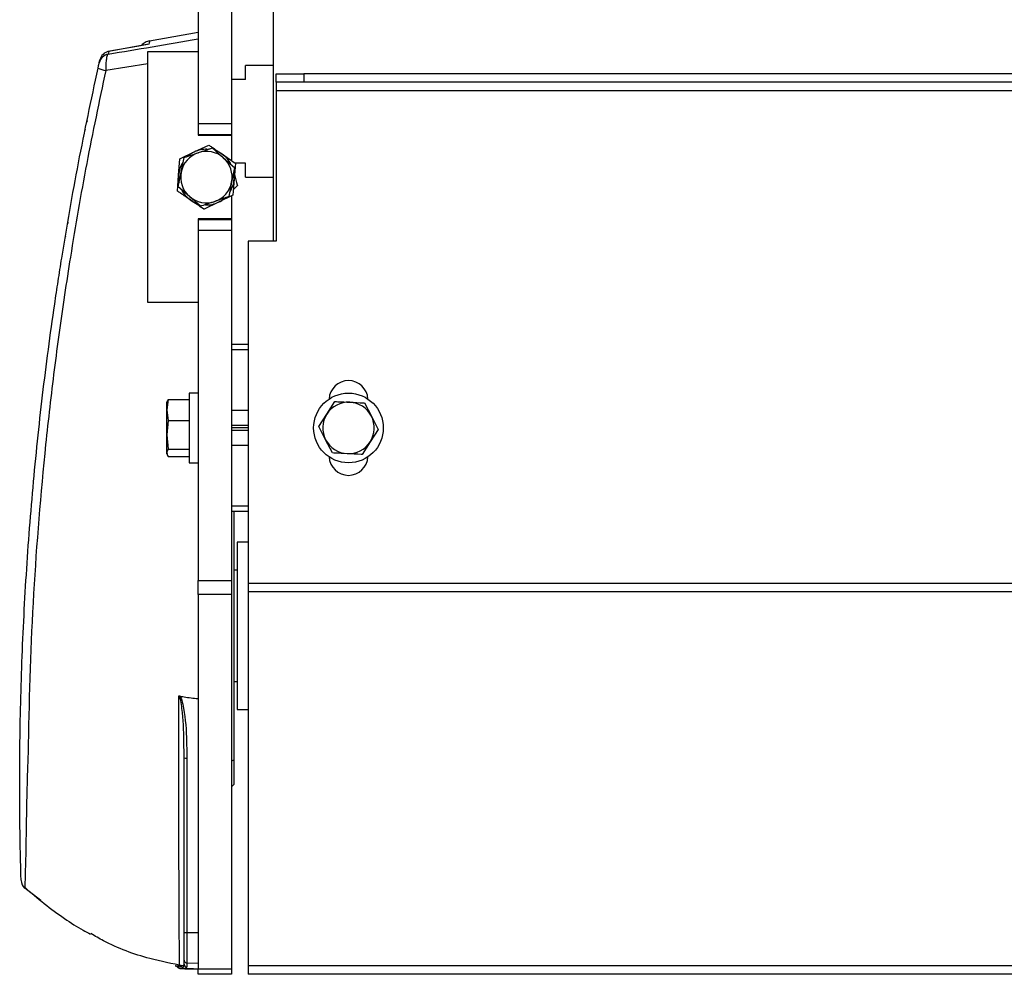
# Model space of a CAD drawing. Header units: millimetres. Extents: x 0 to 420, y 0 to 297.
# Tile 25 of 34: x 254 to 278, y 202 to 225. Entities that reach past the tile are written whole.
import ezdxf

# ---------------------------------------------------------------- set-up
doc = ezdxf.new("R2010")
doc.units = ezdxf.units.MM

msp = doc.modelspace()

# ---------------------------------------------------------------- linework, layer by layer
at = {"color": 7, "linetype": 'Continuous', "lineweight": 25}
for p, q in [((258.6022, 225.3925), (258.6022, 222.0661)), ((259.388, 225.3925), (259.388, 222.0661)), ((260.3702, 225.0651), (260.3702, 219.3028)), ((257.4637, 224.0089), (258.6022, 224.2097)), ((256.5053, 223.761), (256.491, 223.6971)), ((256.2809, 223.4964), (256.2952, 223.5604)), ((257.4236, 223.7555), (258.6022, 223.7555)), ((257.4236, 217.8622), (257.4236, 223.7555)), ((258.6022, 223.7555), (258.6022, 221.791)), ((257.4236, 223.4675), (256.4335, 223.3148)), ((260.3702, 223.428), (259.7154, 223.428)), ((259.7154, 223.1006), (259.7154, 223.428)), ((259.7154, 223.1006), (259.388, 223.1006)), ((260.4357, 223.0352), (260.4357, 223.2316)), ((260.4357, 223.2316), (261.0905, 223.2316)), ((261.0905, 223.2316), (261.0905, 223.0352)), ((340.846, 223.2316), (261.0905, 223.2316)), ((261.0905, 223.0352), (260.4357, 223.0352)), ((260.4357, 223.0352), (260.4357, 222.8387)), ((341.5008, 222.8387), (260.4357, 222.8387)), ((260.4357, 222.8387), (260.4357, 219.3028)), ((340.846, 223.0352), (261.0905, 223.0352)), ((258.6022, 222.0661), (259.388, 222.0661)), ((259.388, 222.0661), (259.388, 221.8041)), ((259.388, 221.8041), (258.6022, 221.8041)), ((258.6022, 221.791), (259.388, 221.791)), ((259.388, 221.791), (259.388, 221.1999)), ((258.5139, 221.3985), (258.8544, 221.5629)), ((258.9339, 221.4935), (259.1966, 221.2638)), ((258.1456, 220.8571), (258.1735, 221.2341)), ((258.1735, 221.2341), (258.5139, 221.3985)), ((258.2057, 220.9259), (258.2733, 221.2683)), ((259.1966, 221.2638), (259.4592, 221.0341)), ((259.4592, 221.0341), (259.3916, 220.6917)), ((259.4795, 221.1376), (259.4517, 220.7606)), ((259.7154, 221.1362), (259.4794, 221.1362)), ((259.7154, 220.8088), (259.7154, 221.1362)), ((258.1178, 220.48), (258.1456, 220.8571)), ((258.1381, 220.5835), (258.2057, 220.9259)), ((259.4517, 220.7606), (259.4238, 220.3836)), ((259.7154, 220.8088), (260.3702, 220.8088)), ((258.4008, 220.3538), (258.1381, 220.5835)), ((259.3916, 220.6917), (259.3241, 220.3494)), ((259.528, 220.6095), (259.4336, 220.516)), ((258.6635, 220.1241), (258.4008, 220.3538)), ((259.4238, 220.3836), (259.0834, 220.2192)), ((259.388, 220.3662), (259.388, 219.8266)), ((259.0834, 220.2192), (258.743, 220.0548)), ((259.388, 219.8266), (258.6022, 219.8266)), ((258.6022, 219.8266), (258.6022, 217.8622)), ((259.388, 219.8266), (259.388, 219.8135)), ((258.6022, 219.8135), (259.388, 219.8135)), ((259.388, 219.8135), (259.388, 219.5516)), ((259.388, 219.5516), (258.6022, 219.5516)), ((258.6022, 219.5516), (258.6022, 211.3301)), ((259.388, 219.5516), (259.388, 211.3301)), ((260.4357, 219.3028), (259.7809, 219.3028)), ((259.7809, 219.3028), (259.7809, 211.2599)), ((258.6022, 217.8622), (257.4236, 217.8622)), ((259.7809, 216.88), (259.388, 216.88)), ((259.7809, 216.749), (259.388, 216.749)), ((258.6022, 215.7341), (258.3927, 215.7341)), ((258.3927, 215.7341), (258.3927, 214.097)), ((257.9029, 215.588), (257.8688, 215.3391)), ((257.876, 215.5398), (257.8688, 215.52)), ((257.8688, 215.3391), (257.8688, 215.52)), ((257.9029, 215.588), (258.3927, 215.588)), ((261.6299, 215.2427), (261.8188, 215.5361)), ((262.5159, 215.5024), (262.6756, 215.1922)), ((257.8688, 215.3391), (257.9029, 215.0901)), ((257.8688, 214.7538), (257.8688, 215.3391)), ((259.7809, 215.3281), (259.388, 215.3281)), ((261.441, 214.9492), (261.6299, 215.2427)), ((257.9029, 215.0901), (257.8688, 214.7538)), ((257.9029, 215.0901), (258.3927, 215.0901)), ((259.7809, 214.9761), (259.388, 214.9761)), ((262.6756, 215.1922), (262.8353, 214.8819)), ((257.8688, 214.7538), (257.9029, 214.4176)), ((257.8688, 214.3303), (257.8688, 214.7538)), ((259.7809, 214.9156), (259.388, 214.9156)), ((259.7809, 214.8551), (259.388, 214.8551)), ((261.6007, 214.639), (261.441, 214.9492)), ((262.8353, 214.8819), (262.6464, 214.5884)), ((259.7809, 214.503), (259.388, 214.503)), ((261.7604, 214.3287), (261.6007, 214.639)), ((262.6464, 214.5884), (262.4576, 214.295)), ((257.8688, 214.3111), (257.8688, 214.3303)), ((257.8688, 214.3111), (257.876, 214.2913)), ((257.9029, 214.4176), (258.3927, 214.4176)), ((257.9029, 214.2431), (258.3927, 214.2431)), ((258.3927, 214.097), (258.6022, 214.097)), ((259.7809, 213.0821), (259.388, 213.0821)), ((259.7809, 212.9511), (259.388, 212.9511)), ((259.4535, 208.0401), (259.4535, 212.9511)), ((259.7809, 212.2308), (259.5189, 212.2308)), ((259.5189, 212.2308), (259.5189, 208.302)), ((259.5189, 211.576), (259.4535, 211.576)), ((258.6022, 211.0027), (258.6022, 211.3301)), ((258.6022, 211.3301), (259.388, 211.3301)), ((259.388, 211.3301), (259.388, 211.0027)), ((342.1556, 211.2599), (259.7809, 211.2599)), ((259.7809, 211.2599), (259.7809, 211.0634)), ((342.1556, 211.0634), (259.7809, 211.0634)), ((259.7809, 211.0634), (259.7809, 202.2778)), ((259.388, 211.0027), (258.6022, 211.0027)), ((258.6022, 211.0027), (258.6022, 202.2123)), ((259.388, 211.0027), (259.388, 202.2123)), ((259.4535, 208.9568), (259.5189, 208.9568)), ((259.5189, 208.302), (259.7809, 208.302)), ((259.4535, 207.1179), (259.4535, 208.0401)), ((258.2748, 203.0666), (258.2748, 207.1638)), ((258.3392, 207.158), (258.3392, 203.0609)), ((259.388, 207.0955), (259.4535, 207.1179)), ((259.4404, 207.1133), (259.4404, 206.5368)), ((259.388, 206.4844), (259.4404, 206.5368)), ((254.9063, 203.8115), (254.5298, 204.1052)), ((258.2748, 202.4133), (258.2748, 203.0666)), ((258.3392, 203.0609), (258.6022, 203.0605)), ((258.3392, 203.0609), (258.3392, 202.3478)), ((258.0628, 202.2811), (258.2325, 202.249)), ((258.0628, 202.2811), (258.149, 202.2811)), ((258.2748, 202.3193), (258.2748, 202.4133)), ((258.3392, 202.3478), (258.6022, 202.3433)), ((258.3392, 202.3478), (258.3392, 202.2539)), ((342.1556, 202.2778), (259.7809, 202.2778)), ((259.7809, 202.2778), (259.7809, 202.0813)), ((258.4955, 202.2068), (258.1872, 202.2124)), ((258.2939, 202.2124), (258.48, 202.209)), ((258.48, 202.209), (258.602, 202.2068)), ((258.48, 202.209), (258.4955, 202.2068)), ((258.4955, 202.2068), (258.5722, 202.2068)), ((258.6022, 202.2123), (259.388, 202.2123)), ((258.6022, 202.0813), (258.6022, 202.2123)), ((259.388, 202.0813), (258.6022, 202.0813)), ((259.388, 202.2123), (259.388, 202.0813)), ((342.1556, 202.0813), (259.7809, 202.0813))]:
    msp.add_line(p, q, dxfattribs=at)
at = {"color": 7, "linetype": 'Continuous', "lineweight": 25, "flags": 128}
for points in [[(257.4541, 223.9314), (257.2114, 223.8879), (256.4834, 223.7572)], [(257.4499, 223.9305), (257.224, 223.89), (256.5053, 223.761)], [(255.9485, 221.9323), (255.946, 221.9043), (255.9465, 221.8949)], [(255.9968, 222.1332), (255.9861, 222.1065), (255.9773, 222.0743)], [(255.5457, 219.7477), (255.5395, 219.733), (255.5339, 219.7117)], [(255.4849, 219.4229), (255.4831, 219.3988), (255.4832, 219.3944)]]:
    msp.add_lwpolyline(points, dxfattribs=at)
at = {"color": 7, "linetype": 'Continuous', "lineweight": 25}
msp.add_circle((262.1382, 214.9156), 0.8185, dxfattribs=at)
for centre, radius, start, end in [((256.5507, 223.5031), 0.2618, 99.98528, 167.36196), ((256.5364, 223.4393), 0.2618, 99.97395, 167.40694), ((256.5922, 224.2096), 0.9087, 248.01862, 259.94082), ((258.7987, 220.8088), 0.6548, 88.05447, 115.77549), ((258.7987, 220.8088), 0.6044, 108.83076, 168.83076), ((258.7987, 220.8088), 0.6548, 115.77549, 130.96834), ((258.7987, 220.8088), 0.6044, 48.83076, 108.83076), ((258.7987, 220.8088), 0.6548, 55.77549, 70.96834), ((258.7987, 220.8088), 0.6548, 28.05447, 55.77549), ((258.7987, 220.8088), 0.6044, 348.83076, 48.83076), ((258.7987, 220.8088), 0.6548, 148.05447, 175.77549), ((258.7987, 220.8088), 0.6548, 175.77549, 190.96834), ((258.7987, 220.8088), 0.6044, 168.83076, 228.83076), ((258.7987, 220.8088), 0.6548, 328.05447, 355.77549), ((258.7987, 220.8088), 0.6548, 355.77549, 10.96834), ((258.7987, 220.8088), 0.6044, 288.83076, 348.83076), ((258.7987, 220.8088), 0.6548, 208.05447, 235.77549), ((258.7987, 220.8088), 0.6044, 228.83076, 288.83076), ((258.7987, 220.8088), 0.6548, 295.77549, 310.96834), ((258.7987, 220.8088), 0.6548, 235.77549, 250.96834), ((258.7987, 220.8088), 0.6548, 268.05447, 295.77549), ((262.1382, 215.5704), 0.4584, 2.96843, 177.03157), ((262.1382, 214.9156), 0.6044, 87.23333, 147.23333), ((262.1382, 214.9156), 0.6044, 27.23333, 87.23333), ((262.1382, 214.9156), 0.6044, 147.23333, 207.23333), ((262.1382, 214.9156), 0.6044, 327.23333, 27.23333), ((262.1382, 214.9156), 0.6044, 207.23333, 267.23333), ((262.1382, 214.9156), 0.6044, 267.23333, 327.23333), ((262.1382, 214.2607), 0.4584, 182.96843, 357.03157), ((258.3234, 207.3458), 0.1884, 255.06165, 274.80171), ((254.706, 204.2932), 0.2619, 181.75327, 226.79673), ((258.3234, 203.2487), 0.1884, 255.06165, 274.80171), ((258.3403, 202.3194), 0.0654, 180.03218, 269.03367)]:
    msp.add_arc(centre, radius, start, end, dxfattribs=at)
for points, knots in [([(256.491, 223.6971), (256.8339, 223.7548), (257.529, 223.8717), (258.2412, 223.9942), (258.6022, 224.0563)], [0, 0, 0, 0, 0.4931668, 1, 1, 1, 1]), ([(257.4637, 224.0089), (257.4287, 223.9985), (257.3588, 223.9778), (257.2929, 223.9328), (257.2731, 223.9001), (257.2723, 223.8988)], [0, 0, 0, 0, 0.4895786, 0.9791571, 1, 1, 1, 1]), ([(257.4637, 224.0089), (257.4636, 224.0084), (257.4631, 224.0057), (257.4602, 223.9889), (257.4535, 223.951), (257.4499, 223.9305)], [0, 0, 0, 0, 0.10340314, 0.51701957, 1, 1, 1, 1]), ([(256.491, 223.6971), (256.4866, 223.6942), (256.4753, 223.6867), (256.4584, 223.6432), (256.4431, 223.5598), (256.4334, 223.4453), (256.4335, 223.3578), (256.4335, 223.3148)], [0, 0, 0, 0, 0.1280698, 0.3310728, 0.5476558, 0.7777499, 1, 1, 1, 1]), ([(254.444, 204.2946), (254.444, 204.2933), (254.4441, 204.2905), (254.4418, 204.3682), (254.4381, 204.505), (254.433, 204.7056), (254.4263, 205.0102), (254.4186, 205.4456), (254.4132, 205.9446), (254.411, 206.4547), (254.412, 206.963), (254.4167, 207.4969), (254.434, 208.5953), (254.4889, 210.238), (254.6239, 212.4277), (254.8197, 214.6012), (255.0322, 216.3987), (255.2069, 217.6505), (255.3134, 218.3603), (255.4882, 219.4702), (255.78, 221.1475), (256.0947, 222.6269), (256.2521, 223.3669)], [0, 0, 0, 0, 0.0146353, 0.033031, 0.0519413, 0.0703557, 0.0893123, 0.1187488, 0.1487204, 0.1742213, 0.1999641, 0.2263732, 0.2529089, 0.3596473, 0.4663387, 0.5731136, 0.6786119, 0.7313905, 0.7579205, 0.7843178, 0.8921104, 1, 1, 1, 1]), ([(256.4335, 223.3148), (256.2801, 222.5872), (255.9733, 221.132), (255.669, 219.3671), (255.4634, 218.036), (255.3369, 217.1542), (255.2213, 216.2807), (255.1161, 215.4103), (254.9252, 213.6654), (254.7115, 211.0235), (254.6289, 208.675), (254.6143, 207.4972), (254.6143, 207.4972)], [0, 0, 0, 0, 0.1374371, 0.2748742, 0.3306387, 0.3865515, 0.4428131, 0.4992023, 0.5553677, 0.7774574, 0.9999995, 1, 1, 1, 1]), ([(256.2521, 223.3669), (256.2554, 223.3818), (256.262, 223.4115), (256.2708, 223.4512), (256.2772, 223.4796), (256.2803, 223.4937), (256.2807, 223.4956), (256.2809, 223.4964)], [0, 0, 0, 0, 0.2293152, 0.4592425, 0.6717259, 0.871686, 1, 1, 1, 1]), ([(258.6036, 221.3809), (258.6915, 221.4109), (258.8023, 221.4487), (258.9114, 221.4859), (258.9339, 221.4935)], [0, 0, 0, 0, 0.7938143, 1, 1, 1, 1]), ([(258.8544, 221.5629), (258.8782, 221.5467), (258.9814, 221.4764), (259.0863, 221.4051), (259.1669, 221.3502)], [0, 0, 0, 0, 0.2308557, 1, 1, 1, 1]), ([(258.2733, 221.2683), (258.279, 221.2702), (258.3879, 221.3074), (258.4987, 221.3451), (258.6036, 221.3809)], [0, 0, 0, 0, 0.0529743, 1, 1, 1, 1]), ([(259.1669, 221.3502), (259.2676, 221.2818), (259.3724, 221.2105), (259.4755, 221.1404), (259.4795, 221.1376)], [0, 0, 0, 0, 0.9603374, 1, 1, 1, 1]), ([(259.4597, 220.8695), (259.4814, 220.7872), (259.5042, 220.7), (259.5268, 220.6142), (259.528, 220.6095)], [0, 0, 0, 0, 0.9442365, 1, 1, 1, 1]), ([(258.4304, 220.2674), (258.3497, 220.3223), (258.2448, 220.3936), (258.1416, 220.4638), (258.1178, 220.48)], [0, 0, 0, 0, 0.7691443, 1, 1, 1, 1]), ([(259.3241, 220.3494), (259.3016, 220.3417), (259.1925, 220.3045), (259.0817, 220.2667), (258.9938, 220.2367)], [0, 0, 0, 0, 0.2061857, 1, 1, 1, 1]), ([(258.743, 220.0548), (258.7389, 220.0575), (258.6358, 220.1276), (258.531, 220.1989), (258.4304, 220.2674)], [0, 0, 0, 0, 0.03966261, 1, 1, 1, 1]), ([(258.9938, 220.2367), (258.8889, 220.201), (258.7781, 220.1632), (258.6692, 220.1261), (258.6635, 220.1241)], [0, 0, 0, 0, 0.9470257, 1, 1, 1, 1]), ([(257.8688, 215.5008), (257.873, 215.524), (257.8783, 215.5533), (257.8987, 215.5821), (257.9029, 215.588)], [0, 0, 0, 0, 0.7938143, 1, 1, 1, 1]), ([(261.8188, 215.5361), (261.8425, 215.535), (261.9576, 215.5294), (262.0745, 215.5238), (262.1674, 215.5193)], [0, 0, 0, 0, 0.2061857, 1, 1, 1, 1]), ([(262.1674, 215.5193), (262.278, 215.5139), (262.3949, 215.5083), (262.5098, 215.5027), (262.5159, 215.5024)], [0, 0, 0, 0, 0.9470257, 1, 1, 1, 1]), ([(257.9029, 214.4176), (257.8987, 214.4116), (257.8783, 214.3828), (257.873, 214.3535), (257.8688, 214.3303)], [0, 0, 0, 0, 0.2061857, 1, 1, 1, 1]), ([(257.8688, 214.3303), (257.8747, 214.3026), (257.881, 214.2734), (257.9018, 214.2446), (257.9029, 214.2431)], [0, 0, 0, 0, 0.9470257, 1, 1, 1, 1]), ([(262.109, 214.3118), (262.0162, 214.3163), (261.8992, 214.322), (261.7842, 214.3275), (261.7604, 214.3287)], [0, 0, 0, 0, 0.79381431, 1, 1, 1, 1]), ([(262.4576, 214.295), (262.4515, 214.2953), (262.3366, 214.3008), (262.2197, 214.3065), (262.109, 214.3118)], [0, 0, 0, 0, 0.0529743, 1, 1, 1, 1]), ([(258.1695, 202.2811), (258.1692, 202.2962), (258.1685, 202.3266), (258.1668, 202.4739), (258.1647, 202.6975), (258.1618, 203.0341), (258.1587, 203.5059), (258.1565, 204.0961), (258.1544, 204.7346), (258.1525, 205.4245), (258.1506, 206.0021), (258.1497, 206.7541), (258.1501, 207.5792), (258.15, 208.3027), (258.15, 208.6195)], [0, 0, 0, 0, 0.0596033, 0.1192142, 0.1818127, 0.2444172, 0.3293039, 0.414573, 0.5059749, 0.5976432, 0.6890472, 0.7273612, 0.8805987, 1, 1, 1, 1]), ([(258.15, 208.6195), (258.1503, 208.6196), (258.1525, 208.6205), (258.1583, 208.6215), (258.1638, 208.6207), (258.1671, 208.6202)], [0, 0, 0, 0, 0.0492567, 0.4188814, 1, 1, 1, 1]), ([(258.2748, 207.1638), (258.2737, 207.2929), (258.2704, 207.6801), (258.2537, 208.1337), (258.2029, 208.4811), (258.1808, 208.5804), (258.1598, 208.6131), (258.1533, 208.6183), (258.1505, 208.6194), (258.15, 208.6195)], [0, 0, 0, 0, 0.2636761, 0.7904997, 0.9206214, 0.9835792, 0.9937782, 0.9990147, 1, 1, 1, 1]), ([(258.1671, 208.6202), (258.203, 208.6127), (258.3464, 208.5826), (258.4926, 208.5699), (258.6022, 208.5603)], [0, 0, 0, 0, 0.2498476, 1, 1, 1, 1]), ([(258.1671, 208.6202), (258.1704, 208.617), (258.1974, 208.5909), (258.2311, 208.4889), (258.3065, 208.1418), (258.3327, 207.6795), (258.3375, 207.2883), (258.3392, 207.158)], [0, 0, 0, 0, 0.00906259, 0.07557674, 0.20770649, 0.73611766, 1, 1, 1, 1]), ([(254.6143, 207.4972), (254.6143, 207.4972), (254.6039, 207.2103), (254.5859, 206.6457), (254.5695, 205.9442), (254.5604, 205.3821), (254.5572, 205.0879), (254.556, 204.947), (254.556, 204.947)], [0, 0, 0, 0, 0.0000027, 0.3049038, 0.6098131, 0.8049037, 0.9999973, 1, 1, 1, 1]), ([(254.556, 204.947), (254.556, 204.947), (254.5543, 204.9019), (254.5492, 204.7572), (254.5427, 204.5382), (254.5376, 204.3283), (254.5343, 204.1825), (254.5319, 204.0957), (254.5306, 204.1019), (254.53, 204.1051)], [0, 0, 0, 0, 0.0000033, 0.0771317, 0.2556372, 0.4392206, 0.616184, 0.7978355, 1, 1, 1, 1]), ([(254.5317, 204.1257), (254.6827, 203.9954), (254.9868, 203.7329), (255.4525, 203.3968), (255.8291, 203.1516), (256.0199, 203.0542), (256.079, 203.0241)], [0, 0, 0, 0, 0.2958771, 0.5959987, 0.8750758, 1, 1, 1, 1]), ([(258.2626, 202.2772), (257.9968, 202.3298), (257.3495, 202.4577), (256.6161, 202.7268), (256.1829, 202.9796), (256.0859, 203.0363)], [0, 0, 0, 0, 0.3507897, 0.8545302, 1, 1, 1, 1]), ([(258.138, 202.2362), (258.1327, 202.2419), (258.1174, 202.2584), (258.091, 202.2739), (258.0698, 202.2793), (258.0628, 202.2811)], [0, 0, 0, 0, 0.2616752, 0.7569805, 1, 1, 1, 1]), ([(258.2325, 202.249), (258.221, 202.2579), (258.202, 202.2726), (258.1788, 202.2787), (258.1695, 202.2811)], [0, 0, 0, 0, 0.6009104, 1, 1, 1, 1]), ([(258.2446, 202.2362), (258.241, 202.2403), (258.2371, 202.2447), (258.2328, 202.2487), (258.2325, 202.249)], [0, 0, 0, 0, 0.9319236, 1, 1, 1, 1]), ([(258.2446, 202.2362), (258.2501, 202.2461), (258.2599, 202.2639), (258.2702, 202.3023), (258.2748, 202.3193)], [0, 0, 0, 0, 0.5584075, 1, 1, 1, 1]), ([(258.2748, 202.4133), (258.2748, 202.4125), (258.2749, 202.408), (258.2764, 202.3963), (258.2831, 202.3789), (258.2977, 202.362), (258.3171, 202.3504), (258.3318, 202.3487), (258.3392, 202.3478)], [0, 0, 0, 0, 0.02580758, 0.13188389, 0.34897257, 0.56600058, 0.78299979, 1, 1, 1, 1]), ([(258.3392, 202.2539), (258.3323, 202.2478), (258.3169, 202.2339), (258.3021, 202.2201), (258.2939, 202.2124)], [0, 0, 0, 0, 0.4452619, 1, 1, 1, 1]), ([(258.1872, 202.2124), (258.1822, 202.2129), (258.1697, 202.214), (258.152, 202.222), (258.1423, 202.2317), (258.138, 202.2362)], [0, 0, 0, 0, 0.271799, 0.6683123, 1, 1, 1, 1]), ([(258.2939, 202.2124), (258.2866, 202.2133), (258.2719, 202.215), (258.2552, 202.2248), (258.2474, 202.2332), (258.2446, 202.2362)], [0, 0, 0, 0, 0.3914625, 0.7829093, 1, 1, 1, 1])]:
    msp.add_open_spline(points, degree=3, knots=knots, dxfattribs=at)

doc.saveas('drawing.dxf')
